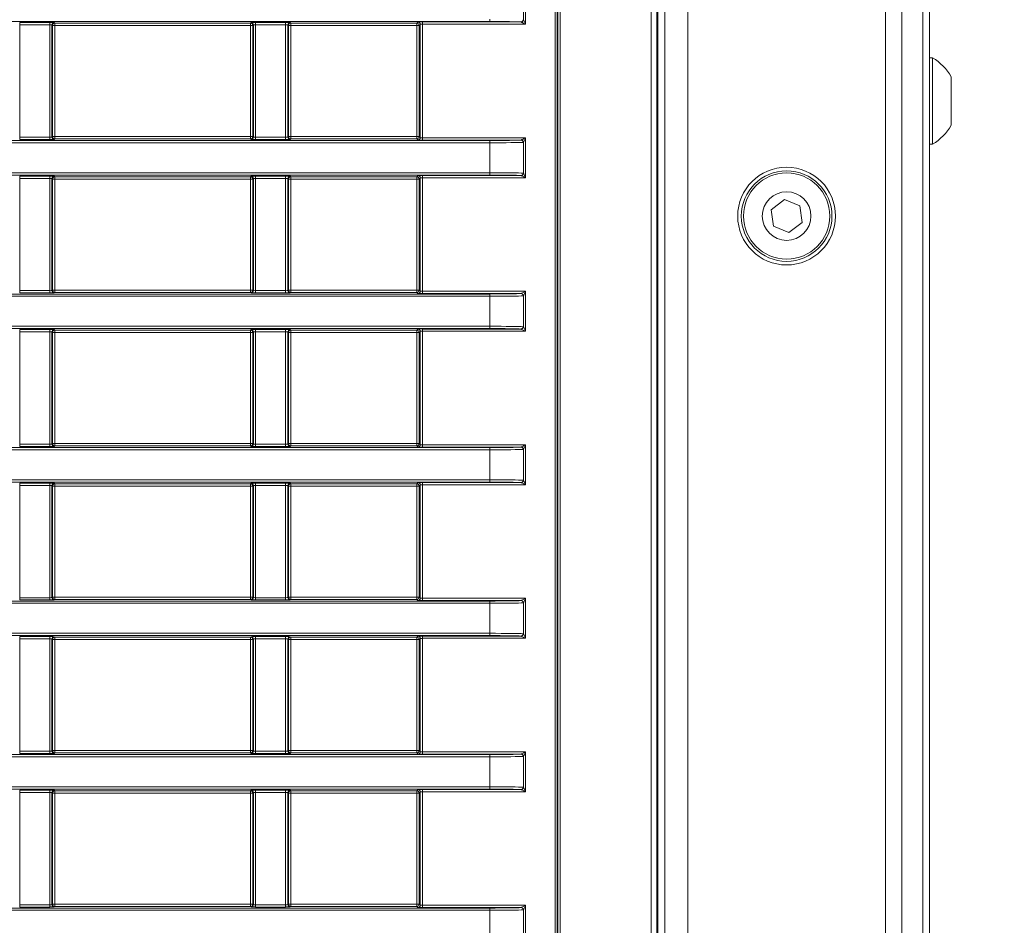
# Model space of a CAD drawing. Header units: millimetres. Extents: x 0 to 1118, y 0 to 864.
# Tile 141 of 248: x 360 to 382, y 469 to 488. Entities that reach past the tile are written whole.
import ezdxf

# ---------------------------------------------------------------- set-up
doc = ezdxf.new("R2010")
doc.units = ezdxf.units.MM
doc.styles.add('SLDTEXTSTYLE3', font='TXT', dxfattribs={"width": 0.605})
doc.dimstyles.new('SLDDIMSTYLE2', dxfattribs={"dimtxt": 3.175, "dimasz": 3.302, "dimexe": 0, "dimexo": 0.0625, "dimgap": 0.79375, "dimtad": 0, "dimtih": 1, "dimtoh": 1, "dimdec": 1, "dimlfac": 4, "dimrnd": 1e-09, "dimzin": 4, "dimdsep": 46, "dimtxsty": 'SLDTEXTSTYLE3', "dimsah": 1, "dimcen": 0.09, "dimadec": 0, "dimazin": 1, "dimtfac": 1, "dimtofl": 0, "dimtmove": 0, "dimatfit": 3, "dimfxl": 1, "dimfrac": 2, "dimtolj": 1, "dimtzin": 12, "dimarcsym": 0})

# ---------------------------------------------------------------- blocks, each defined once
blk = doc.blocks.new('_D_1')
at = {"color": 7, "linetype": 'Continuous', "lineweight": 0}
for p, q in [((365.399, 533.33), (459.026, 533.33)), ((457.426, 533.33), (457.426, 482.891)), ((457.426, 427.58), (457.426, 478.019)), ((376.919, 427.58), (459.026, 427.58))]:
    blk.add_line(p, q, dxfattribs=at)
for points in [[(457.426, 533.33), (456.918, 530.028), (457.934, 530.028)], [(457.426, 427.58), (457.934, 430.882), (456.918, 430.882)]]:
    blk.add_solid(points, dxfattribs=at)
at = {"color": 7, "linetype": 'Continuous', "lineweight": 0, "insert": (451.969, 482.111), "char_height": 3.175, "attachment_point": 1, "style": 'SLDTEXTSTYLE3'}
blk.add_mtext('423.0', dxfattribs=at)

msp = doc.modelspace()

# ---------------------------------------------------------------- linework, layer by layer
at = {"color": 7, "linetype": 'Continuous', "lineweight": 15}
for p, q in [((374.134, 436.03), (374.134, 494.63)), ((374.259, 494.63), (374.259, 436.03)), ((374.277, 494.638), (374.277, 436.022)), ((374.432, 493.705), (374.432, 436.955)), ((374.932, 493.705), (374.932, 436.955)), ((379.225, 493.705), (379.225, 436.955)), ((379.578, 493.705), (379.578, 436.955)), ((380.036, 493.705), (380.036, 436.955)), ((380.182, 493.705), (380.182, 436.955)), ((372.047, 439.075), (372.047, 491.584)), ((372.097, 491.584), (372.097, 439.075)), ((372.106, 439.066), (372.106, 491.594)), ((372.156, 491.594), (372.156, 439.066)), ((371.36, 488.345), (371.36, 489.02)), ((371.409, 489.118), (371.409, 488.248)), ((370.628, 488.307), (348.556, 488.307)), ((369.044, 488.271), (369.069, 488.296)), ((369.169, 488.298), (371.307, 488.298)), ((369.169, 488.248), (369.169, 488.298)), ((370.628, 488.307), (370.628, 488.357)), ((360.419, 488.285), (361.07, 488.285)), ((360.419, 488.285), (360.419, 488.235)), ((361.07, 488.235), (360.419, 488.235)), ((360.419, 488.235), (360.419, 485.795)), ((361.07, 488.285), (361.07, 488.235)), ((361.07, 485.795), (361.07, 488.235)), ((361.12, 488.233), (361.12, 485.796)), ((361.132, 488.221), (361.12, 488.233)), ((361.132, 485.808), (361.132, 488.221)), ((361.182, 488.221), (361.132, 488.221)), ((361.17, 488.283), (361.182, 488.271)), ((361.182, 488.271), (365.432, 488.271)), ((361.182, 488.271), (361.182, 488.221)), ((361.182, 488.221), (361.182, 485.808)), ((365.432, 488.221), (361.182, 488.221)), ((365.432, 488.271), (365.444, 488.283)), ((365.432, 488.221), (365.432, 488.271)), ((365.482, 488.221), (365.432, 488.221)), ((365.432, 485.808), (365.432, 488.221)), ((365.494, 488.233), (365.482, 488.221)), ((365.482, 488.221), (365.482, 485.808)), ((365.494, 485.796), (365.494, 488.233)), ((365.544, 488.285), (366.195, 488.285)), ((365.544, 488.285), (365.544, 488.235)), ((366.195, 488.235), (365.544, 488.235)), ((365.544, 488.235), (365.544, 485.795)), ((366.195, 488.285), (366.195, 488.235)), ((366.195, 485.795), (366.195, 488.235)), ((366.245, 488.233), (366.245, 485.796)), ((366.257, 488.221), (366.245, 488.233)), ((366.257, 485.808), (366.257, 488.221)), ((366.307, 488.221), (366.257, 488.221)), ((366.295, 488.283), (366.307, 488.271)), ((366.307, 488.271), (369.044, 488.271)), ((366.307, 488.271), (366.307, 488.221)), ((369.044, 488.221), (366.307, 488.221)), ((366.307, 488.221), (366.307, 485.808)), ((369.044, 488.271), (369.044, 488.221)), ((369.044, 485.808), (369.044, 488.221)), ((369.094, 488.221), (369.044, 488.221)), ((369.119, 488.246), (369.094, 488.221)), ((369.094, 488.221), (369.094, 485.808)), ((369.119, 485.783), (369.119, 488.246)), ((371.409, 488.248), (369.169, 488.248)), ((369.169, 488.248), (369.169, 485.782)), ((380.247, 487.517), (380.182, 487.517)), ((380.247, 485.642), (380.247, 487.517)), ((380.652, 486.052), (380.652, 487.108)), ((344.302, 485.722), (370.628, 485.722)), ((360.419, 485.795), (360.419, 485.745)), ((360.419, 485.795), (361.07, 485.795)), ((361.07, 485.745), (360.419, 485.745)), ((361.07, 485.795), (361.07, 485.745)), ((361.12, 485.796), (361.132, 485.808)), ((361.132, 485.808), (361.182, 485.808)), ((361.182, 485.758), (361.17, 485.746)), ((361.182, 485.808), (361.182, 485.758)), ((361.182, 485.808), (365.432, 485.808)), ((365.432, 485.758), (361.182, 485.758)), ((365.432, 485.758), (365.432, 485.808)), ((365.432, 485.808), (365.482, 485.808)), ((365.444, 485.746), (365.432, 485.758)), ((365.482, 485.808), (365.494, 485.796)), ((365.544, 485.795), (365.544, 485.745)), ((365.544, 485.795), (366.195, 485.795)), ((366.195, 485.745), (365.544, 485.745)), ((366.195, 485.795), (366.195, 485.745)), ((366.245, 485.796), (366.257, 485.808)), ((366.257, 485.808), (366.307, 485.808)), ((366.307, 485.758), (366.295, 485.746)), ((366.307, 485.808), (366.307, 485.758)), ((366.307, 485.808), (369.044, 485.808)), ((369.044, 485.758), (366.307, 485.758)), ((369.044, 485.758), (369.044, 485.808)), ((369.044, 485.808), (369.094, 485.808)), ((369.069, 485.733), (369.044, 485.758)), ((369.094, 485.808), (369.119, 485.783)), ((369.169, 485.782), (369.169, 485.732)), ((369.169, 485.782), (371.409, 485.782)), ((371.307, 485.732), (369.169, 485.732)), ((370.628, 485.722), (370.628, 485.672)), ((371.409, 485.782), (371.409, 484.912)), ((370.628, 485.672), (344.302, 485.672)), ((370.628, 485.021), (370.628, 485.672)), ((371.36, 485.009), (371.36, 485.684)), ((380.182, 485.642), (380.247, 485.642)), ((344.302, 485.021), (370.628, 485.021)), ((370.628, 484.971), (344.302, 484.971)), ((360.419, 484.948), (361.07, 484.948)), ((360.419, 484.948), (360.419, 484.898)), ((361.07, 484.898), (360.419, 484.898)), ((360.419, 484.898), (360.419, 482.459)), ((361.07, 484.948), (361.07, 484.898)), ((361.07, 482.459), (361.07, 484.898)), ((361.12, 484.897), (361.12, 482.46)), ((361.132, 484.885), (361.12, 484.897)), ((361.132, 482.472), (361.132, 484.885)), ((361.182, 484.885), (361.132, 484.885)), ((361.17, 484.947), (361.182, 484.935)), ((361.182, 484.935), (365.432, 484.935)), ((361.182, 484.935), (361.182, 484.885)), ((361.182, 484.885), (361.182, 482.472)), ((365.432, 484.885), (361.182, 484.885)), ((365.432, 484.935), (365.444, 484.947)), ((365.432, 484.885), (365.432, 484.935)), ((365.482, 484.885), (365.432, 484.885)), ((365.432, 482.472), (365.432, 484.885)), ((365.494, 484.897), (365.482, 484.885)), ((365.482, 484.885), (365.482, 482.472)), ((365.494, 482.46), (365.494, 484.897)), ((365.544, 484.948), (366.195, 484.948)), ((365.544, 484.948), (365.544, 484.898)), ((366.195, 484.898), (365.544, 484.898)), ((365.544, 484.898), (365.544, 482.459)), ((366.195, 484.948), (366.195, 484.898)), ((366.195, 482.459), (366.195, 484.898)), ((366.245, 484.897), (366.245, 482.46)), ((366.257, 484.885), (366.245, 484.897)), ((366.257, 482.472), (366.257, 484.885)), ((366.307, 484.885), (366.257, 484.885)), ((366.295, 484.947), (366.307, 484.935)), ((366.307, 484.935), (369.044, 484.935)), ((366.307, 484.935), (366.307, 484.885)), ((366.307, 484.885), (366.307, 482.472)), ((369.044, 484.885), (366.307, 484.885)), ((369.044, 484.935), (369.069, 484.96)), ((369.044, 484.935), (369.044, 484.885)), ((369.094, 484.885), (369.044, 484.885)), ((369.044, 482.472), (369.044, 484.885)), ((369.119, 484.91), (369.094, 484.885)), ((369.094, 484.885), (369.094, 482.472)), ((369.119, 482.447), (369.119, 484.91)), ((369.169, 484.962), (371.307, 484.962)), ((369.169, 484.912), (369.169, 484.962)), ((371.409, 484.912), (369.169, 484.912)), ((369.169, 484.912), (369.169, 482.446)), ((370.628, 485.021), (370.628, 484.971)), ((377.031, 484.438), (376.745, 484.218)), ((377.365, 484.3), (377.031, 484.438)), ((377.412, 483.942), (377.365, 484.3)), ((376.745, 484.218), (376.792, 483.86)), ((376.792, 483.86), (377.126, 483.722)), ((377.126, 483.722), (377.412, 483.942)), ((344.302, 482.386), (370.628, 482.386)), ((370.628, 482.336), (344.302, 482.336)), ((360.419, 482.459), (360.419, 482.409)), ((360.419, 482.459), (361.07, 482.459)), ((361.07, 482.409), (360.419, 482.409)), ((361.07, 482.459), (361.07, 482.409)), ((361.12, 482.46), (361.132, 482.472)), ((361.132, 482.472), (361.182, 482.472)), ((361.182, 482.422), (361.17, 482.41)), ((361.182, 482.472), (361.182, 482.422)), ((361.182, 482.472), (365.432, 482.472)), ((365.432, 482.422), (361.182, 482.422)), ((365.432, 482.422), (365.432, 482.472)), ((365.432, 482.472), (365.482, 482.472)), ((365.444, 482.41), (365.432, 482.422)), ((365.482, 482.472), (365.494, 482.46)), ((365.544, 482.459), (365.544, 482.409)), ((365.544, 482.459), (366.195, 482.459)), ((366.195, 482.409), (365.544, 482.409)), ((366.195, 482.459), (366.195, 482.409)), ((366.245, 482.46), (366.257, 482.472)), ((366.257, 482.472), (366.307, 482.472)), ((366.307, 482.422), (366.295, 482.41)), ((366.307, 482.472), (366.307, 482.422)), ((366.307, 482.472), (369.044, 482.472)), ((369.044, 482.422), (366.307, 482.422)), ((369.044, 482.422), (369.044, 482.472)), ((369.044, 482.472), (369.094, 482.472)), ((369.069, 482.397), (369.044, 482.422)), ((369.094, 482.472), (369.119, 482.447)), ((369.169, 482.446), (369.169, 482.396)), ((369.169, 482.446), (371.409, 482.446)), ((371.307, 482.396), (369.169, 482.396)), ((370.628, 482.336), (370.628, 482.386)), ((370.628, 481.685), (370.628, 482.336)), ((371.36, 481.673), (371.36, 482.348)), ((371.409, 482.446), (371.409, 481.575)), ((344.302, 481.685), (370.628, 481.685)), ((370.628, 481.685), (370.628, 481.635)), ((370.628, 481.635), (344.302, 481.635)), ((360.419, 481.612), (361.07, 481.612)), ((360.419, 481.612), (360.419, 481.562)), ((361.07, 481.562), (360.419, 481.562)), ((360.419, 481.562), (360.419, 479.123)), ((361.07, 481.612), (361.07, 481.562)), ((361.07, 479.123), (361.07, 481.562)), ((361.12, 481.561), (361.12, 479.124)), ((361.132, 481.549), (361.12, 481.561)), ((361.132, 479.136), (361.132, 481.549)), ((361.182, 481.549), (361.132, 481.549)), ((361.17, 481.611), (361.182, 481.599)), ((361.182, 481.599), (365.432, 481.599)), ((361.182, 481.599), (361.182, 481.549)), ((365.432, 481.549), (361.182, 481.549)), ((361.182, 481.549), (361.182, 479.136)), ((365.432, 481.599), (365.444, 481.611)), ((365.432, 481.549), (365.432, 481.599)), ((365.482, 481.549), (365.432, 481.549)), ((365.432, 479.136), (365.432, 481.549)), ((365.494, 481.561), (365.482, 481.549)), ((365.482, 481.549), (365.482, 479.136)), ((365.494, 479.124), (365.494, 481.561)), ((365.544, 481.612), (366.195, 481.612)), ((365.544, 481.612), (365.544, 481.562)), ((366.195, 481.562), (365.544, 481.562)), ((365.544, 481.562), (365.544, 479.123)), ((366.195, 481.612), (366.195, 481.562)), ((366.195, 479.123), (366.195, 481.562)), ((366.245, 481.561), (366.245, 479.124)), ((366.257, 481.549), (366.245, 481.561)), ((366.257, 479.136), (366.257, 481.549)), ((366.307, 481.549), (366.257, 481.549)), ((366.295, 481.611), (366.307, 481.599)), ((366.307, 481.599), (369.044, 481.599)), ((366.307, 481.599), (366.307, 481.549)), ((366.307, 481.549), (366.307, 479.136)), ((369.044, 481.549), (366.307, 481.549)), ((369.044, 481.599), (369.069, 481.624)), ((369.044, 481.599), (369.044, 481.549)), ((369.044, 479.136), (369.044, 481.549)), ((369.094, 481.549), (369.044, 481.549)), ((369.119, 481.574), (369.094, 481.549)), ((369.094, 481.549), (369.094, 479.136)), ((369.119, 479.111), (369.119, 481.574)), ((369.169, 481.625), (371.307, 481.625)), ((369.169, 481.575), (369.169, 481.625)), ((371.409, 481.575), (369.169, 481.575)), ((369.169, 481.575), (369.169, 479.109)), ((360.419, 479.123), (360.419, 479.073)), ((360.419, 479.123), (361.07, 479.123)), ((361.07, 479.123), (361.07, 479.073)), ((361.12, 479.124), (361.132, 479.136)), ((361.132, 479.136), (361.182, 479.136)), ((361.182, 479.136), (361.182, 479.086)), ((361.182, 479.136), (365.432, 479.136)), ((365.432, 479.086), (365.432, 479.136)), ((365.432, 479.136), (365.482, 479.136)), ((365.482, 479.136), (365.494, 479.124)), ((365.544, 479.123), (365.544, 479.073)), ((365.544, 479.123), (366.195, 479.123)), ((366.195, 479.123), (366.195, 479.073)), ((366.245, 479.124), (366.257, 479.136)), ((366.257, 479.136), (366.307, 479.136)), ((366.307, 479.136), (366.307, 479.086)), ((366.307, 479.136), (369.044, 479.136)), ((369.044, 479.086), (369.044, 479.136)), ((369.044, 479.136), (369.094, 479.136)), ((369.094, 479.136), (369.119, 479.111)), ((369.169, 479.109), (369.169, 479.059)), ((369.169, 479.109), (371.409, 479.109)), ((371.409, 479.109), (371.409, 478.239)), ((344.302, 479.05), (370.628, 479.05)), ((370.628, 479), (344.302, 479)), ((361.07, 479.073), (360.419, 479.073)), ((361.182, 479.086), (361.17, 479.074)), ((365.432, 479.086), (361.182, 479.086)), ((365.444, 479.074), (365.432, 479.086)), ((366.195, 479.073), (365.544, 479.073)), ((366.307, 479.086), (366.295, 479.074)), ((369.044, 479.086), (366.307, 479.086)), ((369.069, 479.061), (369.044, 479.086)), ((371.307, 479.059), (369.169, 479.059)), ((370.628, 479), (370.628, 479.05)), ((370.628, 478.349), (370.628, 479)), ((371.36, 478.337), (371.36, 479.012)), ((344.302, 478.349), (370.628, 478.349)), ((370.628, 478.299), (344.302, 478.299)), ((360.419, 478.276), (361.07, 478.276)), ((360.419, 478.276), (360.419, 478.226)), ((361.07, 478.276), (361.07, 478.226)), ((361.17, 478.275), (361.182, 478.263)), ((361.182, 478.263), (365.432, 478.263)), ((361.182, 478.263), (361.182, 478.213)), ((365.432, 478.263), (365.444, 478.275)), ((365.432, 478.213), (365.432, 478.263)), ((365.544, 478.276), (366.195, 478.276)), ((365.544, 478.276), (365.544, 478.226)), ((366.195, 478.276), (366.195, 478.226)), ((366.295, 478.275), (366.307, 478.263)), ((366.307, 478.263), (369.044, 478.263)), ((366.307, 478.263), (366.307, 478.213)), ((369.044, 478.263), (369.069, 478.288)), ((369.044, 478.263), (369.044, 478.213)), ((369.119, 478.238), (369.094, 478.213)), ((369.119, 475.775), (369.119, 478.238)), ((369.169, 478.289), (371.307, 478.289)), ((369.169, 478.239), (369.169, 478.289)), ((371.409, 478.239), (369.169, 478.239)), ((369.169, 478.239), (369.169, 475.773)), ((370.628, 478.349), (370.628, 478.299)), ((361.07, 478.226), (360.419, 478.226)), ((360.419, 478.226), (360.419, 475.786)), ((361.07, 475.786), (361.07, 478.226)), ((361.12, 478.225), (361.12, 475.788)), ((361.132, 478.213), (361.12, 478.225)), ((361.132, 475.799), (361.132, 478.213)), ((361.182, 478.213), (361.132, 478.213)), ((365.432, 478.213), (361.182, 478.213)), ((361.182, 478.213), (361.182, 475.799)), ((365.482, 478.213), (365.432, 478.213)), ((365.432, 475.799), (365.432, 478.213)), ((365.494, 478.225), (365.482, 478.213)), ((365.482, 478.213), (365.482, 475.799)), ((365.494, 475.788), (365.494, 478.225)), ((366.195, 478.226), (365.544, 478.226)), ((365.544, 478.226), (365.544, 475.786)), ((366.195, 475.786), (366.195, 478.226)), ((366.245, 478.225), (366.245, 475.788)), ((366.257, 478.213), (366.245, 478.225)), ((366.257, 475.799), (366.257, 478.213)), ((366.307, 478.213), (366.257, 478.213)), ((369.044, 478.213), (366.307, 478.213)), ((366.307, 478.213), (366.307, 475.799)), ((369.094, 478.213), (369.044, 478.213)), ((369.044, 475.799), (369.044, 478.213)), ((369.094, 478.213), (369.094, 475.799)), ((344.302, 475.714), (370.628, 475.714)), ((360.419, 475.786), (360.419, 475.736)), ((360.419, 475.786), (361.07, 475.786)), ((361.07, 475.736), (360.419, 475.736)), ((361.07, 475.786), (361.07, 475.736)), ((361.12, 475.788), (361.132, 475.799)), ((361.132, 475.799), (361.182, 475.799)), ((361.182, 475.749), (361.17, 475.738)), ((361.182, 475.799), (361.182, 475.749)), ((361.182, 475.799), (365.432, 475.799)), ((365.432, 475.749), (361.182, 475.749)), ((365.432, 475.749), (365.432, 475.799)), ((365.432, 475.799), (365.482, 475.799)), ((365.444, 475.738), (365.432, 475.749)), ((365.482, 475.799), (365.494, 475.788)), ((365.544, 475.786), (366.195, 475.786)), ((365.544, 475.786), (365.544, 475.736)), ((366.195, 475.736), (365.544, 475.736)), ((366.195, 475.786), (366.195, 475.736)), ((366.245, 475.788), (366.257, 475.799)), ((366.257, 475.799), (366.307, 475.799)), ((366.307, 475.749), (366.295, 475.738)), ((366.307, 475.799), (366.307, 475.749)), ((366.307, 475.799), (369.044, 475.799)), ((369.044, 475.749), (366.307, 475.749)), ((369.044, 475.749), (369.044, 475.799)), ((369.044, 475.799), (369.094, 475.799)), ((369.069, 475.725), (369.044, 475.749)), ((369.094, 475.799), (369.119, 475.775)), ((369.169, 475.773), (369.169, 475.723)), ((369.169, 475.773), (371.409, 475.773)), ((371.307, 475.723), (369.169, 475.723)), ((370.628, 475.664), (370.628, 475.714)), ((371.36, 475.001), (371.36, 475.676)), ((371.409, 475.773), (371.409, 474.903)), ((370.628, 475.664), (344.302, 475.664)), ((370.628, 475.012), (370.628, 475.664)), ((344.302, 475.012), (370.628, 475.012)), ((370.628, 474.962), (344.302, 474.962)), ((360.419, 474.94), (361.07, 474.94)), ((360.419, 474.94), (360.419, 474.89)), ((361.07, 474.89), (360.419, 474.89)), ((360.419, 474.89), (360.419, 472.45)), ((361.07, 474.94), (361.07, 474.89)), ((361.07, 472.45), (361.07, 474.89)), ((361.12, 474.888), (361.12, 472.452)), ((361.132, 474.877), (361.12, 474.888)), ((361.132, 472.463), (361.132, 474.877)), ((361.182, 474.877), (361.132, 474.877)), ((361.17, 474.938), (361.182, 474.927)), ((361.182, 474.927), (365.432, 474.927)), ((361.182, 474.927), (361.182, 474.877)), ((361.182, 474.877), (361.182, 472.463)), ((365.432, 474.877), (361.182, 474.877)), ((365.432, 474.927), (365.444, 474.938)), ((365.432, 474.877), (365.432, 474.927)), ((365.482, 474.877), (365.432, 474.877)), ((365.432, 472.463), (365.432, 474.877)), ((365.494, 474.888), (365.482, 474.877)), ((365.482, 474.877), (365.482, 472.463)), ((365.494, 472.452), (365.494, 474.888)), ((365.544, 474.94), (366.195, 474.94)), ((365.544, 474.94), (365.544, 474.89)), ((366.195, 474.89), (365.544, 474.89)), ((365.544, 474.89), (365.544, 472.45)), ((366.195, 474.94), (366.195, 474.89)), ((366.195, 472.45), (366.195, 474.89)), ((366.245, 474.888), (366.245, 472.452)), ((366.257, 474.877), (366.245, 474.888)), ((366.257, 472.463), (366.257, 474.877)), ((366.307, 474.877), (366.257, 474.877)), ((366.295, 474.938), (366.307, 474.927)), ((366.307, 474.927), (369.044, 474.927)), ((366.307, 474.927), (366.307, 474.877)), ((369.044, 474.877), (366.307, 474.877)), ((366.307, 474.877), (366.307, 472.463)), ((369.044, 474.927), (369.069, 474.951)), ((369.044, 474.927), (369.044, 474.877)), ((369.044, 472.463), (369.044, 474.877)), ((369.094, 474.877), (369.044, 474.877)), ((369.119, 474.902), (369.094, 474.877)), ((369.094, 474.877), (369.094, 472.463)), ((369.119, 472.439), (369.119, 474.902)), ((369.169, 474.953), (371.307, 474.953)), ((369.169, 474.903), (369.169, 474.953)), ((371.409, 474.903), (369.169, 474.903)), ((369.169, 474.903), (369.169, 472.437)), ((370.628, 475.012), (370.628, 474.962)), ((361.12, 472.452), (361.132, 472.463)), ((361.132, 472.463), (361.182, 472.463)), ((361.182, 472.463), (361.182, 472.413)), ((361.182, 472.463), (365.432, 472.463)), ((365.432, 472.413), (365.432, 472.463)), ((365.432, 472.463), (365.482, 472.463)), ((365.482, 472.463), (365.494, 472.452)), ((366.245, 472.452), (366.257, 472.463)), ((366.257, 472.463), (366.307, 472.463)), ((366.307, 472.463), (366.307, 472.413)), ((366.307, 472.463), (369.044, 472.463)), ((369.044, 472.413), (369.044, 472.463)), ((369.044, 472.463), (369.094, 472.463)), ((369.094, 472.463), (369.119, 472.439)), ((344.302, 472.378), (370.628, 472.378)), ((370.628, 472.328), (344.302, 472.328)), ((360.419, 472.45), (360.419, 472.4)), ((360.419, 472.45), (361.07, 472.45)), ((361.07, 472.4), (360.419, 472.4)), ((361.07, 472.45), (361.07, 472.4)), ((361.182, 472.413), (361.17, 472.402)), ((365.432, 472.413), (361.182, 472.413)), ((365.444, 472.402), (365.432, 472.413)), ((365.544, 472.45), (365.544, 472.4)), ((365.544, 472.45), (366.195, 472.45)), ((366.195, 472.4), (365.544, 472.4)), ((366.195, 472.45), (366.195, 472.4)), ((366.307, 472.413), (366.295, 472.402)), ((369.044, 472.413), (366.307, 472.413)), ((369.069, 472.389), (369.044, 472.413)), ((369.169, 472.437), (369.169, 472.387)), ((369.169, 472.437), (371.409, 472.437)), ((371.307, 472.387), (369.169, 472.387)), ((370.628, 472.328), (370.628, 472.378)), ((370.628, 471.676), (370.628, 472.328)), ((371.36, 471.665), (371.36, 472.34)), ((371.409, 472.437), (371.409, 471.567)), ((344.302, 471.676), (370.628, 471.676)), ((370.628, 471.626), (344.302, 471.626)), ((360.419, 471.604), (361.07, 471.604)), ((360.419, 471.604), (360.419, 471.554)), ((361.07, 471.604), (361.07, 471.554)), ((365.544, 471.604), (366.195, 471.604)), ((365.544, 471.604), (365.544, 471.554)), ((366.195, 471.604), (366.195, 471.554)), ((369.044, 471.591), (369.069, 471.615)), ((369.169, 471.617), (371.307, 471.617)), ((369.169, 471.567), (369.169, 471.617)), ((370.628, 471.676), (370.628, 471.626)), ((361.07, 471.554), (360.419, 471.554)), ((360.419, 471.554), (360.419, 469.114)), ((361.07, 469.114), (361.07, 471.554)), ((361.12, 471.552), (361.12, 469.116)), ((361.132, 471.541), (361.12, 471.552)), ((361.132, 469.127), (361.132, 471.541)), ((361.182, 471.541), (361.132, 471.541)), ((361.17, 471.602), (361.182, 471.591)), ((361.182, 471.591), (365.432, 471.591)), ((361.182, 471.591), (361.182, 471.541)), ((361.182, 471.541), (361.182, 469.127)), ((365.432, 471.541), (361.182, 471.541)), ((365.432, 471.591), (365.444, 471.602)), ((365.432, 471.541), (365.432, 471.591)), ((365.482, 471.541), (365.432, 471.541)), ((365.432, 469.127), (365.432, 471.541)), ((365.494, 471.552), (365.482, 471.541)), ((365.482, 471.541), (365.482, 469.127)), ((365.494, 469.116), (365.494, 471.552)), ((366.195, 471.554), (365.544, 471.554)), ((365.544, 471.554), (365.544, 469.114)), ((366.195, 469.114), (366.195, 471.554)), ((366.245, 471.552), (366.245, 469.116)), ((366.257, 471.541), (366.245, 471.552)), ((366.257, 469.127), (366.257, 471.541)), ((366.307, 471.541), (366.257, 471.541)), ((366.295, 471.602), (366.307, 471.591)), ((366.307, 471.591), (369.044, 471.591)), ((366.307, 471.591), (366.307, 471.541)), ((366.307, 471.541), (366.307, 469.127)), ((369.044, 471.541), (366.307, 471.541)), ((369.044, 471.541), (369.044, 471.591)), ((369.044, 471.541), (369.094, 471.541)), ((369.044, 469.127), (369.044, 471.541)), ((369.119, 471.565), (369.094, 471.541)), ((369.094, 471.541), (369.094, 469.127)), ((369.119, 469.103), (369.119, 471.565)), ((371.409, 471.567), (369.169, 471.567)), ((369.169, 471.567), (369.169, 469.101)), ((344.302, 469.042), (370.628, 469.042)), ((360.419, 469.114), (360.419, 469.064)), ((360.419, 469.114), (361.07, 469.114)), ((361.07, 469.064), (360.419, 469.064)), ((361.07, 469.114), (361.07, 469.064)), ((361.12, 469.116), (361.132, 469.127)), ((361.132, 469.127), (361.182, 469.127)), ((361.182, 469.077), (361.17, 469.066)), ((361.182, 469.127), (361.182, 469.077)), ((361.182, 469.127), (365.432, 469.127)), ((365.432, 469.077), (361.182, 469.077)), ((365.432, 469.077), (365.432, 469.127)), ((365.432, 469.127), (365.482, 469.127)), ((365.444, 469.066), (365.432, 469.077)), ((365.482, 469.127), (365.494, 469.116)), ((365.544, 469.114), (365.544, 469.064)), ((365.544, 469.114), (366.195, 469.114)), ((366.195, 469.064), (365.544, 469.064)), ((366.195, 469.114), (366.195, 469.064)), ((366.245, 469.116), (366.257, 469.127)), ((366.257, 469.127), (366.307, 469.127)), ((366.307, 469.077), (366.295, 469.066)), ((366.307, 469.127), (366.307, 469.077)), ((366.307, 469.127), (369.044, 469.127)), ((369.044, 469.077), (366.307, 469.077)), ((369.044, 469.077), (369.044, 469.127)), ((369.094, 469.127), (369.044, 469.127)), ((369.069, 469.053), (369.044, 469.077)), ((369.094, 469.127), (369.119, 469.103)), ((369.169, 469.051), (369.169, 469.101)), ((369.169, 469.101), (371.409, 469.101)), ((371.307, 469.051), (369.169, 469.051)), ((370.628, 468.992), (370.628, 469.042)), ((371.409, 469.101), (371.409, 468.231)), ((370.628, 468.992), (344.302, 468.992)), ((370.628, 468.34), (370.628, 468.992)), ((371.36, 468.329), (371.36, 469.004))]:
    msp.add_line(p, q, dxfattribs=at)
at = {"color": 7, "linetype": 'Continuous', "lineweight": 15, "flags": 128}
for points in [[(371.409, 488.248), (371.39, 488.257), (371.371, 488.266), (371.354, 488.275), (371.339, 488.283), (371.327, 488.289), (371.317, 488.293), (371.311, 488.296)], [(371.36, 488.345), (371.363, 488.339), (371.368, 488.33), (371.374, 488.317), (371.382, 488.302), (371.39, 488.285), (371.399, 488.267), (371.409, 488.248)], [(371.311, 485.733), (371.317, 485.736), (371.327, 485.741), (371.339, 485.747), (371.354, 485.754), (371.371, 485.763), (371.39, 485.772), (371.409, 485.782)], [(371.409, 485.782), (371.399, 485.762), (371.39, 485.744), (371.382, 485.727), (371.374, 485.712), (371.368, 485.699), (371.363, 485.69), (371.36, 485.684)], [(371.409, 484.912), (371.39, 484.921), (371.371, 484.93), (371.354, 484.939), (371.339, 484.946), (371.327, 484.953), (371.317, 484.957), (371.311, 484.96)], [(371.36, 485.009), (371.363, 485.003), (371.368, 484.994), (371.374, 484.981), (371.382, 484.966), (371.39, 484.949), (371.399, 484.931), (371.409, 484.912)], [(371.311, 482.397), (371.317, 482.4), (371.327, 482.404), (371.339, 482.411), (371.354, 482.418), (371.371, 482.427), (371.39, 482.436), (371.409, 482.446)], [(371.409, 482.446), (371.399, 482.426), (371.39, 482.408), (371.382, 482.391), (371.374, 482.376), (371.368, 482.363), (371.363, 482.354), (371.36, 482.348)], [(371.36, 481.673), (371.363, 481.667), (371.368, 481.658), (371.374, 481.645), (371.382, 481.63), (371.39, 481.613), (371.399, 481.595), (371.409, 481.575)], [(371.409, 481.575), (371.39, 481.585), (371.371, 481.594), (371.354, 481.603), (371.339, 481.61), (371.327, 481.617), (371.317, 481.621), (371.311, 481.624)], [(371.311, 479.061), (371.317, 479.064), (371.327, 479.068), (371.339, 479.075), (371.354, 479.082), (371.371, 479.091), (371.39, 479.1), (371.409, 479.109)], [(371.409, 479.109), (371.399, 479.09), (371.39, 479.072), (371.382, 479.055), (371.374, 479.04), (371.368, 479.027), (371.363, 479.018), (371.36, 479.012)], [(371.409, 478.239), (371.39, 478.249), (371.371, 478.258), (371.354, 478.267), (371.339, 478.274), (371.327, 478.28), (371.317, 478.285), (371.311, 478.288)], [(371.36, 478.337), (371.363, 478.331), (371.368, 478.322), (371.374, 478.309), (371.382, 478.294), (371.39, 478.277), (371.399, 478.259), (371.409, 478.239)], [(371.311, 475.725), (371.317, 475.728), (371.327, 475.732), (371.339, 475.738), (371.354, 475.746), (371.371, 475.754), (371.39, 475.764), (371.409, 475.773)], [(371.409, 475.773), (371.399, 475.754), (371.39, 475.736), (371.382, 475.719), (371.374, 475.704), (371.368, 475.691), (371.363, 475.682), (371.36, 475.676)], [(371.409, 474.903), (371.39, 474.913), (371.371, 474.922), (371.354, 474.931), (371.339, 474.938), (371.327, 474.944), (371.317, 474.949), (371.311, 474.952)], [(371.36, 475.001), (371.363, 474.995), (371.368, 474.985), (371.374, 474.973), (371.382, 474.958), (371.39, 474.941), (371.399, 474.922), (371.409, 474.903)], [(371.311, 472.388), (371.317, 472.391), (371.327, 472.396), (371.339, 472.402), (371.354, 472.41), (371.371, 472.418), (371.39, 472.428), (371.409, 472.437)], [(371.409, 472.437), (371.399, 472.418), (371.39, 472.4), (371.382, 472.383), (371.374, 472.367), (371.368, 472.355), (371.363, 472.346), (371.36, 472.34)], [(371.409, 471.567), (371.39, 471.577), (371.371, 471.586), (371.354, 471.594), (371.339, 471.602), (371.327, 471.608), (371.317, 471.613), (371.311, 471.616)], [(371.36, 471.665), (371.363, 471.659), (371.368, 471.649), (371.374, 471.637), (371.382, 471.622), (371.39, 471.605), (371.399, 471.586), (371.409, 471.567)], [(371.311, 469.052), (371.317, 469.055), (371.327, 469.06), (371.339, 469.066), (371.354, 469.074), (371.371, 469.082), (371.39, 469.092), (371.409, 469.101)], [(371.409, 469.101), (371.399, 469.082), (371.39, 469.063), (371.382, 469.046), (371.374, 469.031), (371.368, 469.019), (371.363, 469.01), (371.36, 469.004)]]:
    msp.add_lwpolyline(points, dxfattribs=at)
at = {"color": 7, "linetype": 'Continuous', "lineweight": 15}
for radius in [1.062, 0.984, 0.937, 0.528]:
    msp.add_circle((377.078, 484.08), radius, dxfattribs=at)
for centre, radius, start, end in [((369.069, 488.246), 0.05, 0.0171, 89.985), ((371.306, 488.347), 0.0495, 271.2066, 0.5952), ((371.309, 488.348), 0.0517, 273.1465, 356.8513), ((361.17, 488.233), 0.05, 90.0214, 179.9786), ((361.182, 488.221), 0.05, 90.0192, 179.9829), ((365.432, 488.221), 0.05, 0.0214, 89.9807), ((365.444, 488.233), 0.05, 0.0214, 89.9786), ((366.295, 488.233), 0.05, 90.0214, 179.9829), ((366.307, 488.221), 0.05, 90.021, 179.9768), ((369.044, 488.221), 0.05, 0.0171, 89.9808), ((379.708, 486.58), 1.081, 29.2162, 60.1179), ((379.708, 486.58), 1.081, 299.8821, 330.7838), ((361.17, 485.796), 0.05, 180.0223, 269.9777), ((361.182, 485.808), 0.05, 180.0171, 269.9808), ((365.432, 485.808), 0.05, 270.0193, 359.9786), ((365.444, 485.796), 0.05, 270.0223, 359.9777), ((366.295, 485.796), 0.05, 180.018, 269.9777), ((366.307, 485.808), 0.05, 180.0232, 269.979), ((369.044, 485.808), 0.05, 270.0192, 359.9829), ((369.069, 485.783), 0.05, 270.015, 359.9829), ((371.306, 485.682), 0.0495, 359.4048, 88.7934), ((371.309, 485.681), 0.0517, 3.1474, 86.8547), ((361.17, 484.897), 0.05, 90.0214, 179.9786), ((361.182, 484.885), 0.05, 90.0192, 179.9829), ((365.432, 484.885), 0.05, 0.0214, 89.9807), ((365.444, 484.897), 0.05, 0.0214, 89.9786), ((366.295, 484.897), 0.05, 90.0214, 179.9829), ((366.307, 484.885), 0.05, 90.021, 179.9768), ((369.044, 484.885), 0.05, 0.0171, 89.9808), ((369.069, 484.91), 0.05, 0.0171, 89.985), ((371.306, 485.011), 0.0495, 271.2066, 0.5952), ((371.309, 485.012), 0.0517, 273.1465, 356.8513), ((361.17, 482.46), 0.05, 180.0223, 269.9777), ((361.182, 482.472), 0.05, 180.0171, 269.9808), ((365.432, 482.472), 0.05, 270.0193, 359.9786), ((365.444, 482.46), 0.05, 270.0223, 359.9777), ((366.295, 482.46), 0.05, 180.018, 269.9777), ((366.307, 482.472), 0.05, 180.0232, 269.979), ((369.044, 482.472), 0.05, 270.0192, 359.9829), ((369.069, 482.447), 0.05, 270.015, 359.9829), ((371.306, 482.346), 0.0495, 359.4048, 88.7934), ((371.309, 482.345), 0.0517, 3.1474, 86.8547), ((371.306, 481.675), 0.0495, 271.2066, 0.5952), ((371.309, 481.676), 0.0517, 273.1465, 356.8513), ((361.17, 481.561), 0.05, 90.0223, 179.9777), ((361.182, 481.549), 0.05, 90.0192, 179.9829), ((365.432, 481.549), 0.05, 0.0214, 89.9807), ((365.444, 481.561), 0.05, 0.0223, 89.9777), ((366.295, 481.561), 0.05, 90.0223, 179.982), ((366.307, 481.549), 0.05, 90.021, 179.9768), ((369.044, 481.549), 0.05, 0.0171, 89.9808), ((369.069, 481.574), 0.05, 0.0171, 89.985), ((361.17, 479.124), 0.05, 180.0203, 269.9807), ((361.182, 479.136), 0.05, 180.0171, 269.9797), ((365.432, 479.136), 0.05, 270.0203, 359.9786), ((365.444, 479.124), 0.05, 270.0193, 359.9797), ((366.295, 479.124), 0.05, 180.016, 269.9808), ((366.307, 479.136), 0.05, 180.0232, 269.9779), ((369.044, 479.136), 0.05, 270.0203, 359.9829), ((369.069, 479.111), 0.05, 270.0165, 359.9825), ((371.306, 479.01), 0.0495, 359.4042, 88.794), ((371.309, 479.009), 0.0517, 3.1476, 86.8535), ((361.17, 478.225), 0.05, 90.0208, 179.9782), ((361.182, 478.213), 0.05, 90.0192, 179.9829), ((365.432, 478.213), 0.05, 0.0214, 89.9807), ((365.444, 478.225), 0.05, 0.0218, 89.9792), ((366.295, 478.225), 0.05, 90.0208, 179.9824), ((366.307, 478.213), 0.05, 90.021, 179.9768), ((369.044, 478.213), 0.05, 0.0171, 89.9808), ((369.069, 478.238), 0.05, 0.016, 89.985), ((371.306, 478.339), 0.0495, 271.2066, 0.5963), ((371.309, 478.34), 0.0517, 273.1453, 356.8536), ((361.17, 475.788), 0.05, 180.0203, 269.9807), ((361.182, 475.8), 0.05, 180.0171, 269.9797), ((365.432, 475.8), 0.05, 270.0203, 359.9786), ((365.444, 475.788), 0.05, 270.0193, 359.9797), ((366.295, 475.788), 0.05, 180.016, 269.9808), ((366.307, 475.8), 0.05, 180.0232, 269.9779), ((369.044, 475.8), 0.05, 270.0203, 359.9829), ((369.069, 475.775), 0.05, 270.0165, 359.9825), ((371.306, 475.674), 0.0495, 359.4031, 88.794), ((371.309, 475.673), 0.0517, 3.1465, 86.8557), ((361.17, 474.888), 0.05, 90.0208, 179.9782), ((361.182, 474.877), 0.05, 90.0192, 179.9829), ((365.432, 474.877), 0.05, 0.0214, 89.9807), ((365.444, 474.888), 0.05, 0.0218, 89.9792), ((366.295, 474.888), 0.05, 90.0208, 179.9824), ((366.307, 474.877), 0.05, 90.021, 179.9768), ((369.044, 474.877), 0.05, 0.0171, 89.9808), ((369.069, 474.901), 0.05, 0.0171, 89.984), ((371.306, 475.003), 0.0495, 271.2066, 0.5963), ((371.309, 475.004), 0.0517, 273.1453, 356.8536), ((361.182, 472.463), 0.05, 180.0176, 269.9792), ((365.432, 472.463), 0.05, 270.0208, 359.9782), ((366.307, 472.463), 0.05, 180.0236, 269.9775), ((369.044, 472.463), 0.05, 270.0208, 359.9824), ((361.17, 472.452), 0.05, 180.0216, 269.9795), ((365.444, 472.452), 0.05, 270.0205, 359.9784), ((366.295, 472.452), 0.05, 180.0173, 269.9795), ((369.069, 472.439), 0.05, 270.0157, 359.9832), ((371.306, 472.338), 0.0495, 359.4045, 88.7927), ((371.309, 472.337), 0.0517, 3.147, 86.8541), ((369.069, 471.565), 0.05, 0.017, 89.9846), ((371.306, 471.667), 0.0495, 271.2073, 0.5955), ((371.309, 471.668), 0.0517, 273.1459, 356.853), ((361.17, 471.552), 0.05, 90.02, 179.9789), ((361.182, 471.541), 0.05, 90.0208, 179.9824), ((365.432, 471.541), 0.05, 0.0218, 89.9792), ((365.444, 471.552), 0.05, 0.0211, 89.98), ((366.295, 471.552), 0.05, 90.02, 179.9832), ((366.307, 471.541), 0.05, 90.0225, 179.9764), ((369.044, 471.541), 0.05, 0.0176, 89.9792), ((361.17, 469.116), 0.05, 180.0215, 269.9796), ((361.182, 469.127), 0.05, 180.0173, 269.9797), ((365.432, 469.127), 0.05, 270.0203, 359.9784), ((365.444, 469.116), 0.05, 270.0204, 359.9785), ((366.295, 469.116), 0.05, 180.0172, 269.9796), ((366.307, 469.127), 0.05, 180.0234, 269.9779), ((369.044, 469.127), 0.05, 270.0203, 359.9827), ((369.069, 469.103), 0.05, 270.0161, 359.9828), ((371.306, 469.002), 0.0495, 359.4042, 88.7932), ((371.309, 469.001), 0.0517, 3.1471, 86.854)]:
    msp.add_arc(centre, radius, start, end, dxfattribs=at)
for centre, major_axis, ratio, start_param, end_param in [((369.169, 488.296), (0.1, 0), 0.017455, 1.570796, 3.124139), ((370.628, 488.295), (0.7, 0), 0.017455, 0.250106, 1.570796), ((361.07, 488.283), (0.1, 0), 0.017455, 0.017453, 1.570796), ((361.07, 488.233), (0.05, 0), 0.03491, 0.017453, 1.570796), ((365.544, 488.283), (0.1, 0), 0.017455, 1.570796, 3.124139), ((365.544, 488.233), (0.05, 0), 0.03491, 1.570796, 3.124139), ((366.195, 488.283), (0.1, 0), 0.017455, 0.017453, 1.570796), ((366.195, 488.233), (0.05, 0), 0.03491, 0.017453, 1.570796), ((369.169, 488.246), (0.05, 0), 0.03491, 1.570796, 3.124139), ((361.07, 485.796), (0.05, 0), 0.03491, 4.712389, 6.265732), ((361.07, 485.746), (0.1, 0), 0.017455, 4.712389, 6.265732), ((365.544, 485.746), (0.1, 0), 0.017455, 3.159046, 4.712389), ((365.544, 485.796), (0.05, 0), 0.03491, 3.159046, 4.712389), ((366.195, 485.796), (0.05, 0), 0.03491, 4.712389, 6.265732), ((366.195, 485.746), (0.1, 0), 0.017455, 4.712389, 6.265732), ((369.169, 485.733), (0.1, 0), 0.017455, 3.159046, 4.712389), ((369.169, 485.783), (0.05, 0), 0.03491, 3.159046, 4.712389), ((370.628, 485.735), (0.7, 0), 0.017455, 4.712389, 6.033079), ((370.628, 485.685), (0.75, 0), 0.016291, 4.712389, 6.033079), ((361.07, 484.947), (0.1, 0), 0.017455, 0.017453, 1.570796), ((361.07, 484.897), (0.05, 0), 0.03491, 0.017453, 1.570796), ((365.544, 484.947), (0.1, 0), 0.017455, 1.570796, 3.124139), ((365.544, 484.897), (0.05, 0), 0.03491, 1.570796, 3.124139), ((366.195, 484.947), (0.1, 0), 0.017455, 0.017453, 1.570796), ((366.195, 484.897), (0.05, 0), 0.03491, 0.017453, 1.570796), ((369.169, 484.96), (0.1, 0), 0.017455, 1.570796, 3.124139), ((369.169, 484.91), (0.05, 0), 0.03491, 1.570796, 3.124139), ((370.628, 485.009), (0.75, 0), 0.016291, 0.250106, 1.570796), ((370.628, 484.959), (0.7, 0), 0.017455, 0.250106, 1.570796), ((361.07, 482.46), (0.05, 0), 0.03491, 4.712389, 6.265732), ((361.07, 482.41), (0.1, 0), 0.017455, 4.712389, 6.265732), ((365.544, 482.41), (0.1, 0), 0.017455, 3.159046, 4.712389), ((365.544, 482.46), (0.05, 0), 0.03491, 3.159046, 4.712389), ((366.195, 482.46), (0.05, 0), 0.03491, 4.712389, 6.265732), ((366.195, 482.41), (0.1, 0), 0.017455, 4.712389, 6.265732), ((369.169, 482.397), (0.1, 0), 0.017455, 3.159046, 4.712389), ((369.169, 482.447), (0.05, 0), 0.03491, 3.159046, 4.712389), ((370.628, 482.399), (0.7, 0), 0.017455, 4.712389, 6.033079), ((370.628, 482.349), (0.75, 0), 0.016291, 4.712389, 6.033079), ((370.628, 481.672), (0.75, 0), 0.016291, 0.250106, 1.570796), ((361.07, 481.611), (0.1, 0), 0.017455, 0.017453, 1.570796), ((361.07, 481.561), (0.05, 0), 0.03491, 0.017453, 1.570796), ((365.544, 481.611), (0.1, 0), 0.017455, 1.570796, 3.124139), ((365.544, 481.561), (0.05, 0), 0.03491, 1.570796, 3.124139), ((366.195, 481.611), (0.1, 0), 0.017455, 0.017453, 1.570796), ((366.195, 481.561), (0.05, 0), 0.03491, 0.017453, 1.570796), ((369.169, 481.624), (0.1, 0), 0.017455, 1.570796, 3.124139), ((369.169, 481.574), (0.05, 0), 0.03491, 1.570796, 3.124139), ((370.628, 481.622), (0.7, 0), 0.017455, 0.250106, 1.570796), ((361.07, 479.124), (0.05, 0), 0.03491, 4.712389, 6.265732), ((365.544, 479.124), (0.05, 0), 0.03491, 3.159046, 4.712389), ((366.195, 479.124), (0.05, 0), 0.03491, 4.712389, 6.265732), ((369.169, 479.111), (0.05, 0), 0.03491, 3.159046, 4.712389), ((361.07, 479.074), (0.1, 0), 0.017455, 4.712389, 6.265732), ((365.544, 479.074), (0.1, 0), 0.017455, 3.159046, 4.712389), ((366.195, 479.074), (0.1, 0), 0.017455, 4.712389, 6.265732), ((369.169, 479.061), (0.1, 0), 0.017455, 3.159046, 4.712389), ((370.628, 479.062), (0.7, 0), 0.017455, 4.712389, 6.033079), ((370.628, 479.012), (0.75, 0), 0.016291, 4.712389, 6.033079), ((361.07, 478.274), (0.1, 0), 0.017455, 0.017453, 1.570796), ((365.544, 478.274), (0.1, 0), 0.017455, 1.570796, 3.124139), ((366.195, 478.274), (0.1, 0), 0.017455, 0.017453, 1.570796), ((369.169, 478.288), (0.1, 0), 0.017455, 1.570796, 3.124139), ((369.169, 478.238), (0.05, 0), 0.03491, 1.570796, 3.124139), ((370.628, 478.336), (0.75, 0), 0.016291, 0.250106, 1.570796), ((370.628, 478.286), (0.7, 0), 0.017455, 0.250106, 1.570796), ((361.07, 478.224), (0.05, 0), 0.03491, 0.017453, 1.570796), ((365.544, 478.224), (0.05, 0), 0.03491, 1.570796, 3.124139), ((366.195, 478.224), (0.05, 0), 0.03491, 0.017453, 1.570796), ((361.07, 475.788), (0.05, 0), 0.03491, 4.712389, 6.265732), ((361.07, 475.738), (0.1, 0), 0.017455, 4.712389, 6.265732), ((365.544, 475.738), (0.1, 0), 0.017455, 3.159046, 4.712389), ((365.544, 475.788), (0.05, 0), 0.03491, 3.159046, 4.712389), ((366.195, 475.788), (0.05, 0), 0.03491, 4.712389, 6.265732), ((366.195, 475.738), (0.1, 0), 0.017455, 4.712389, 6.265732), ((369.169, 475.725), (0.1, 0), 0.017455, 3.159046, 4.712389), ((369.169, 475.775), (0.05, 0), 0.03491, 3.159046, 4.712389), ((370.628, 475.726), (0.7, 0), 0.017455, 4.712389, 6.033079), ((370.628, 475.676), (0.75, 0), 0.016291, 4.712389, 6.033079), ((361.07, 474.938), (0.1, 0), 0.017455, 0.017453, 1.570796), ((361.07, 474.888), (0.05, 0), 0.03491, 0.017453, 1.570796), ((365.544, 474.938), (0.1, 0), 0.017455, 1.570796, 3.124139), ((365.544, 474.888), (0.05, 0), 0.03491, 1.570796, 3.124139), ((366.195, 474.938), (0.1, 0), 0.017455, 0.017453, 1.570796), ((366.195, 474.888), (0.05, 0), 0.03491, 0.017453, 1.570796), ((369.169, 474.951), (0.1, 0), 0.017455, 1.570796, 3.124139), ((369.169, 474.901), (0.05, 0), 0.03491, 1.570796, 3.124139), ((370.628, 475), (0.75, 0), 0.016291, 0.250106, 1.570796), ((370.628, 474.95), (0.7, 0), 0.017455, 0.250106, 1.570796), ((361.07, 472.452), (0.05, 0), 0.03491, 4.712389, 6.265732), ((361.07, 472.402), (0.1, 0), 0.017455, 4.712389, 6.265732), ((365.544, 472.402), (0.1, 0), 0.017455, 3.159046, 4.712389), ((365.544, 472.452), (0.05, 0), 0.03491, 3.159046, 4.712389), ((366.195, 472.452), (0.05, 0), 0.03491, 4.712389, 6.265732), ((366.195, 472.402), (0.1, 0), 0.017455, 4.712389, 6.265732), ((369.169, 472.389), (0.1, 0), 0.017455, 3.159046, 4.712389), ((369.169, 472.439), (0.05, 0), 0.03491, 3.159046, 4.712389), ((370.628, 472.39), (0.7, 0), 0.017455, 4.712389, 6.033079), ((370.628, 472.34), (0.75, 0), 0.016291, 4.712389, 6.033079), ((361.07, 471.602), (0.1, 0), 0.017455, 0.017453, 1.570796), ((365.544, 471.602), (0.1, 0), 0.017455, 1.570796, 3.124139), ((366.195, 471.602), (0.1, 0), 0.017455, 0.017453, 1.570796), ((369.169, 471.615), (0.1, 0), 0.017455, 1.570796, 3.124139), ((370.628, 471.664), (0.75, 0), 0.016291, 0.250106, 1.570796), ((370.628, 471.614), (0.7, 0), 0.017455, 0.250106, 1.570796), ((361.07, 471.552), (0.05, 0), 0.03491, 0.017453, 1.570796), ((365.544, 471.552), (0.05, 0), 0.03491, 1.570796, 3.124139), ((366.195, 471.552), (0.05, 0), 0.03491, 0.017453, 1.570796), ((369.169, 471.565), (0.05, 0), 0.03491, 1.570796, 3.124139), ((361.07, 469.116), (0.05, 0), 0.03491, 4.712389, 6.265732), ((361.07, 469.066), (0.1, 0), 0.017455, 4.712389, 6.265732), ((365.544, 469.066), (0.1, 0), 0.017455, 3.159046, 4.712389), ((365.544, 469.116), (0.05, 0), 0.03491, 3.159046, 4.712389), ((366.195, 469.116), (0.05, 0), 0.03491, 4.712389, 6.265732), ((366.195, 469.066), (0.1, 0), 0.017455, 4.712389, 6.265732), ((369.169, 469.053), (0.1, 0), 0.017455, 3.159046, 4.712389), ((369.169, 469.103), (0.05, 0), 0.03491, 3.159046, 4.712389), ((370.628, 469.054), (0.7, 0), 0.017455, 4.712389, 6.033079), ((370.628, 469.004), (0.75, 0), 0.016291, 4.712389, 6.033079)]:
    msp.add_ellipse(centre, major_axis=major_axis, ratio=ratio, start_param=start_param, end_param=end_param, dxfattribs=at)
for points in [[(371.311, 488.296), (371.31, 488.297), (371.308, 488.298), (371.307, 488.298)], [(371.355, 488.348), (371.357, 488.348), (371.359, 488.347), (371.36, 488.345)], [(371.307, 485.732), (371.308, 485.732), (371.31, 485.732), (371.311, 485.733)], [(371.36, 485.684), (371.359, 485.683), (371.357, 485.682), (371.355, 485.682)], [(371.311, 484.96), (371.31, 484.961), (371.308, 484.961), (371.307, 484.962)], [(371.355, 485.012), (371.357, 485.011), (371.359, 485.011), (371.36, 485.009)], [(371.307, 482.396), (371.308, 482.396), (371.31, 482.396), (371.311, 482.397)], [(371.36, 482.348), (371.359, 482.346), (371.357, 482.346), (371.355, 482.346)], [(371.355, 481.675), (371.357, 481.675), (371.359, 481.675), (371.36, 481.673)], [(371.311, 481.624), (371.31, 481.625), (371.308, 481.625), (371.307, 481.625)], [(371.307, 479.059), (371.308, 479.059), (371.31, 479.06), (371.311, 479.061)], [(371.36, 479.012), (371.359, 479.01), (371.357, 479.01), (371.355, 479.009)], [(371.311, 478.288), (371.31, 478.289), (371.308, 478.289), (371.307, 478.289)], [(371.355, 478.339), (371.357, 478.339), (371.359, 478.338), (371.36, 478.337)], [(371.307, 475.723), (371.308, 475.723), (371.31, 475.724), (371.311, 475.725)], [(371.36, 475.676), (371.359, 475.674), (371.357, 475.673), (371.355, 475.673)], [(371.311, 474.952), (371.31, 474.953), (371.308, 474.953), (371.307, 474.953)], [(371.355, 475.003), (371.357, 475.003), (371.359, 475.002), (371.36, 475.001)], [(371.307, 472.387), (371.308, 472.387), (371.31, 472.388), (371.311, 472.388)], [(371.36, 472.34), (371.359, 472.338), (371.357, 472.337), (371.355, 472.337)], [(371.311, 471.616), (371.31, 471.617), (371.308, 471.617), (371.307, 471.617)], [(371.355, 471.667), (371.357, 471.667), (371.359, 471.666), (371.36, 471.665)], [(371.307, 469.051), (371.308, 469.051), (371.31, 469.052), (371.311, 469.052)], [(371.36, 469.004), (371.359, 469.002), (371.357, 469.001), (371.355, 469.001)]]:
    msp.add_open_spline(points, degree=3, dxfattribs=at)

# ---------------------------------------------------------------- dimensions: what is measured, and where the dimension line sits
at = {"color": 7, "linetype": 'Continuous', "lineweight": 0}
dim = msp.add_linear_dim(base=(457.426, 427.58), p1=(363.799, 533.33), p2=(375.319, 427.58), angle=90, dimstyle='SLDDIMSTYLE2', dxfattribs=at)
dim.commit()
dim.dimension.update_dxf_attribs({"geometry": '_D_1', "text_midpoint": (457.426, 480.455), "dimtype": 160})

doc.saveas('drawing.dxf')
